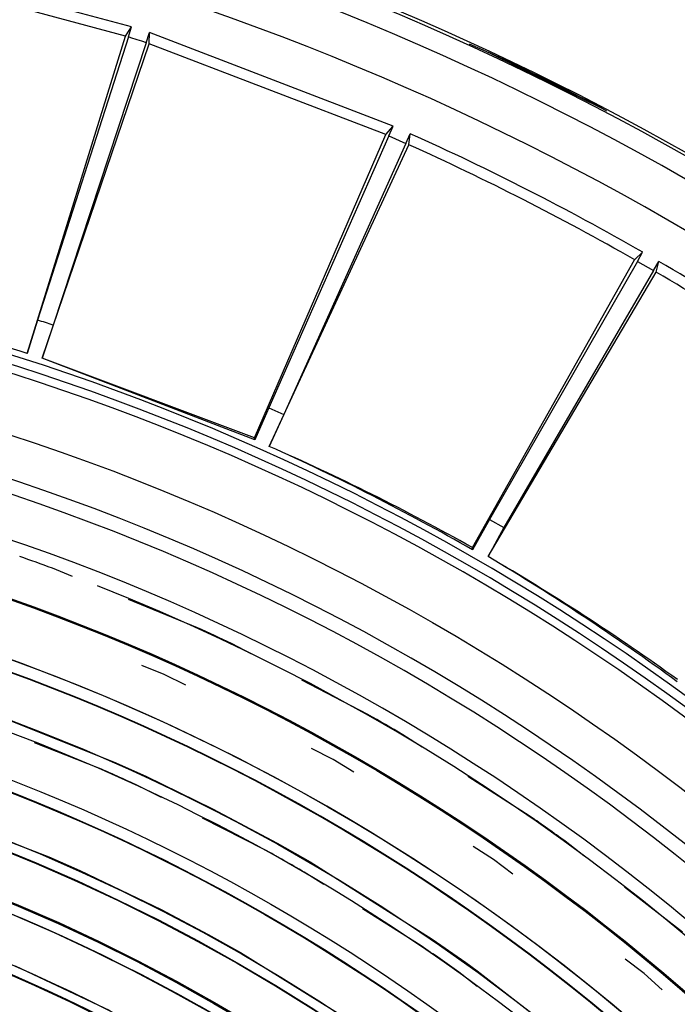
# Model space of a CAD drawing. Header units: millimetres. Extents: x -563 to -60, y -163 to 550.
# Tile 26 of 37: x -249 to -210, y 144 to 202. Entities that reach past the tile are written whole.
import ezdxf

# ---------------------------------------------------------------- set-up
doc = ezdxf.new("R2010")
doc.units = ezdxf.units.MM

# ---------------------------------------------------------------- blocks, each defined once
blk = doc.blocks.new('Rueckteil__8', base_point=(-447.893, -152.204))
at = {"color": 7, "linetype": 'Continuous'}
for p, q in [((-222.031, 200.74), (-221.051, 200.303)), ((-222.031, 200.74), (-220.877, 200.228)), ((-221.051, 200.303), (-220.678, 200.127)), ((-220.678, 200.127), (-214.209, 196.933)), ((-214.209, 196.933), (-213.929, 196.779)), ((-214.209, 196.933), (-213.929, 196.779))]:
    blk.add_line(p, q, dxfattribs=at)
blk.add_arc((-290.152, 51.668), 163.918, 62.39994, 64.99995, dxfattribs=at)
blk = doc.blocks.new('Rueckteil-kpl___9', base_point=(-447.893, -152.204))
blk.add_blockref('Rueckteil__8', (-447.893, -152.204))
blk = doc.blocks.new('Stufenlinse__15', base_point=(-427.129, -85.347))
at = {"color": 1, "linetype": 'Continuous'}
for p, q in [((-245.435, 169.292), (-246.626, 169.781)), ((-238.069, 166.268), (-242.138, 167.939)), ((-234.892, 164.726), (-236.064, 165.336)), ((-250.133, 164.777), (-248.447, 164.167)), ((-248.447, 164.167), (-246.77, 163.531)), ((-240.02, 163.514), (-241.348, 164.037)), ((-246.77, 163.531), (-245.102, 162.871)), ((-238.745, 162.871), (-240.02, 163.514)), ((-245.102, 162.871), (-243.399, 162.166)), ((-228.004, 161.139), (-231.896, 163.166)), ((-243.399, 162.166), (-241.777, 161.466)), ((-251.235, 161.623), (-243.014, 158.359)), ((-241.777, 161.466), (-240.119, 160.721)), ((-240.119, 160.721), (-238.473, 159.951)), ((-238.473, 159.951), (-236.839, 159.156)), ((-224.808, 159.216), (-225.95, 159.948)), ((-243.882, 157.976), (-247.686, 159.474)), ((-236.839, 159.156), (-235.208, 158.332)), ((-230.056, 158.493), (-231.33, 159.136)), ((-243.014, 158.359), (-241.108, 157.497)), ((-235.208, 158.332), (-233.581, 157.478)), ((-228.844, 157.738), (-230.056, 158.493)), ((-241.108, 157.497), (-237.173, 155.584)), ((-233.581, 157.478), (-231.968, 156.6)), ((-218.44, 155.13), (-222.115, 157.487)), ((-240.179, 156.243), (-241.402, 156.863)), ((-231.968, 156.6), (-230.368, 155.698)), ((-254.888, 155.815), (-246.842, 152.737)), ((-237.173, 155.584), (-233.369, 153.557)), ((-230.368, 155.698), (-228.78, 154.769)), ((-234.129, 153.178), (-237.776, 155.026)), ((-228.78, 154.769), (-227.195, 153.81)), ((-233.369, 153.557), (-231.412, 152.442)), ((-227.195, 153.81), (-225.626, 152.826)), ((-215.267, 152.808), (-216.368, 153.663)), ((-220.589, 152.588), (-221.8, 153.344)), ((-246.842, 152.737), (-244.999, 151.928)), ((-231.412, 152.442), (-224.208, 147.885)), ((-225.626, 152.826), (-224.071, 151.819)), ((-219.451, 151.726), (-220.589, 152.588)), ((-244.999, 151.928), (-240.207, 149.63)), ((-230.605, 151.106), (-231.764, 151.838)), ((-224.071, 151.819), (-222.373, 150.678)), ((-222.373, 150.678), (-221.002, 149.726)), ((-209.453, 148.287), (-212.876, 150.949)), ((-240.207, 149.63), (-237.43, 148.165)), ((-224.868, 147.488), (-228.326, 149.669)), ((-221.002, 149.726), (-219.487, 148.64)), ((-219.487, 148.64), (-217.989, 147.531)), ((-237.43, 148.165), (-235.532, 147.104)), ((-224.208, 147.885), (-222.232, 146.501)), ((-235.532, 147.104), (-228.494, 142.719)), ((-217.989, 147.531), (-216.509, 146.399)), ((-222.232, 146.501), (-221.567, 146.021)), ((-211.698, 145.846), (-212.836, 146.709)), ((-248.828, 146.316), (-243.241, 143.676)), ((-221.553, 145.095), (-222.639, 145.932)), ((-221.567, 146.021), (-215.611, 141.392)), ((-216.509, 146.399), (-215.043, 145.241)), ((-210.644, 144.884), (-211.698, 145.846)), ((-215.043, 145.241), (-213.593, 144.059)), ((-213.593, 144.059), (-212.161, 142.854))]:
    blk.add_line(p, q, dxfattribs=at)
at = {"color": 7, "linetype": 'Continuous'}
blk.add_circle((-290.129, 51.653), 132.472, dxfattribs=at)
at = {"color": 1, "linetype": 'Continuous'}
for radius in [123.328, 123.263, 116.581, 113.304, 113.304, 112.633, 112.601, 109.899, 109.321, 109.289, 106.622, 106.559, 105.976, 102.664, 96.599, 96.537, 93.259, 93.197]:
    blk.add_circle((-290.129, 51.653), radius, dxfattribs=at)
at = {"color": 7, "linetype": 'Continuous'}
blk.add_arc((-290.129, 51.653), 137, 49.00569, 130.99431, dxfattribs=at)
at = {"color": 1, "linetype": 'Continuous'}
for centre, radius, start, end in [((-290.129, 51.653), 136.456, 48.91164, 131.08836), ((-290.129, 51.653), 135.963, 48.91164, 131.08836), ((-290.129, 51.653), 130.01, 315, 135), ((-290.129, 51.653), 130.01, 315, 135), ((-290.129, 51.653), 129.164, 45, 225), ((-290.129, 51.653), 129.164, 45, 225), ((-290.129, 51.653), 126.604, 315, 135), ((-290.129, 51.653), 126.604, 315, 135), ((-290.106, 51.63), 119.955, 315, 135), ((-290.106, 51.653), 119.243, 45.00776, 135.00776), ((-290.129, 51.653), 119.227, 315, 135), ((-290.129, 51.653), 125.884, 69.78251, 70.71419), ((-290.129, 51.653), 125.852, 315, 68.47826), ((-290.129, 51.653), 115.914, 242.46269, 128.28358), ((-290.129, 51.652), 125.884, 64.56534, 65.57156), ((-290.129, 51.653), 125.884, 59.34773, 60.42847), ((-290.107, 51.653), 105.992, 45.00853, 135.00853), ((-290.129, 51.653), 115.946, 65.14929, 66.49258), ((-290.129, 51.653), 103.218, 315, 135), ((-290.129, 51.653), 125.884, 54.13047, 55.28575), ((-290.129, 51.653), 102.695, 45, 135), ((-290.129, 51.653), 115.946, 59.77622, 61.1195), ((-290.129, 51.653), 99.877, 315, 135), ((-290.129, 51.653), 115.946, 54.40284, 55.74612), ((-290.129, 51.653), 92.757, 227.90323, 152.70492), ((-290.129, 51.653), 92.726, 270.73771, 124.67213)]:
    blk.add_arc(centre, radius, start, end, dxfattribs=at)
blk = doc.blocks.new('Kalibbriereinheit__16', base_point=(-427.129, -85.347))
blk.add_blockref('Stufenlinse__15', (-427.129, -85.347))
blk = doc.blocks.new('Elektronikeinheit_kpl___17', base_point=(-427.129, -85.347))
blk.add_blockref('Kalibbriereinheit__16', (-427.129, -85.347))
blk = doc.blocks.new('Frontteil__24', base_point=(-456.747, -152.348))
at = {"color": 7, "linetype": 'Continuous'}
blk.add_arc((-290.129, 51.653), 163.987, 14.97408, 80.52631, dxfattribs=at)
at = {"color": 1, "linetype": 'Continuous'}
for radius, start, end in [(163.8, 9.47368, 80.52632), (162.615, 9.11393, 82.02532)]:
    blk.add_arc((-290.129, 51.653), radius, start, end, dxfattribs=at)
blk = doc.blocks.new('Linsengehaeuse__52', base_point=(-448.248, -106.466))
at = {"color": 7, "linetype": 'Continuous'}
for p, q in [((-241.947, 201.737), (-256.814, 205.72)), ((-242.315, 201.194), (-256.767, 205.067)), ((-242.315, 201.194), (-241.947, 201.737)), ((-242.135, 201.137), (-241.947, 201.737)), ((-248.117, 182.458), (-242.315, 201.194)), ((-242.135, 201.137), (-247.501, 184.425)), ((-241.093, 200.798), (-240.892, 201.394)), ((-240.914, 200.739), (-240.892, 201.394)), ((-226.523, 195.878), (-240.892, 201.394)), ((-247.232, 182.17), (-240.914, 200.739)), ((-241.093, 200.798), (-246.575, 184.124)), ((-226.945, 195.377), (-240.914, 200.739)), ((-226.945, 195.377), (-226.523, 195.878)), ((-226.773, 195.301), (-226.523, 195.878)), ((-234.692, 177.482), (-226.945, 195.377)), ((-226.773, 195.301), (-233.856, 179.241)), ((-226.773, 195.301), (-225.771, 194.855)), ((-225.771, 194.855), (-225.51, 195.427)), ((-225.599, 194.778), (-225.51, 195.427)), ((-233.824, 176.971), (-225.599, 194.778)), ((-225.771, 194.855), (-232.966, 178.845)), ((-212.268, 187.985), (-211.796, 188.439)), ((-212.104, 187.892), (-211.796, 188.439)), ((-221.843, 170.998), (-212.268, 187.985)), ((-212.104, 187.892), (-220.827, 172.66)), ((-212.104, 187.892), (-211.155, 187.344)), ((-211.155, 187.344), (-210.835, 187.885)), ((-210.992, 187.249), (-210.835, 187.885)), ((-220.917, 170.463), (-210.992, 187.249)), ((-211.155, 187.344), (-219.984, 172.173)), ((-247.501, 184.425), (-248.117, 182.458)), ((-246.575, 184.124), (-247.232, 182.17)), ((-234.675, 177.35), (-247.232, 182.17)), ((-234.692, 177.482), (-247.232, 182.17)), ((-233.856, 179.241), (-234.675, 177.35)), ((-233.856, 179.241), (-232.966, 178.845)), ((-232.966, 178.845), (-233.824, 176.971)), ((-234.675, 177.35), (-234.692, 177.482)), ((-220.827, 172.66), (-221.839, 170.865)), ((-220.827, 172.66), (-219.984, 172.173)), ((-219.984, 172.173), (-220.917, 170.463)), ((-221.839, 170.865), (-221.843, 170.998))]:
    blk.add_line(p, q, dxfattribs=at)
for centre, radius, start, end in [((-290.129, 51.653), 160, 8.79581, 81.20419), ((-290.129, 51.653), 157, 71.8, 72.2), ((-290.129, 51.653), 157.628, 60.20157, 65.79843), ((-290.129, 51.653), 157, 60.26879, 65.73121), ((-290.129, 51.653), 157.628, 54.20157, 59.79843), ((-290.129, 51.653), 157, 54.26879, 59.73121), ((-290.129, 51.653), 137.387, 72.1941, 77.8059), ((-290.129, 51.653), 137.387, 72.1941, 77.8059), ((-290.129, 51.653), 139.447, 71.8, 72.2), ((-290.129, 51.653), 137.387, 60.1941, 65.8059), ((-289.089, 51.129), 137.443, 60.70764, 66.29094), ((-291.103, 52.291), 137.443, 53.70906, 59.29236), ((-290.129, 51.653), 137.5, 54.2228, 59.7772)]:
    blk.add_arc(centre, radius, start, end, dxfattribs=at)
blk = doc.blocks.new('Linsengehaeuse_kpl___56', base_point=(-469.229, -134.44))
blk.add_blockref('Linsengehaeuse__52', (-448.248, -106.466))
blk = doc.blocks.new('Linsengehaeuse__79', base_point=(-448.248, -106.466))
at = {"color": 7, "linetype": 'Continuous'}
for p, q in [((-241.947, 201.737), (-256.814, 205.72)), ((-242.315, 201.194), (-256.767, 205.067)), ((-242.315, 201.194), (-241.947, 201.737)), ((-242.135, 201.137), (-241.947, 201.737)), ((-248.117, 182.458), (-242.315, 201.194)), ((-242.135, 201.137), (-247.501, 184.425)), ((-241.093, 200.798), (-240.892, 201.394)), ((-240.914, 200.739), (-240.892, 201.394)), ((-226.523, 195.878), (-240.892, 201.394)), ((-247.232, 182.17), (-240.914, 200.739)), ((-241.093, 200.798), (-246.575, 184.124)), ((-226.945, 195.377), (-240.914, 200.739)), ((-226.945, 195.377), (-226.523, 195.878)), ((-226.773, 195.301), (-226.523, 195.878)), ((-234.692, 177.482), (-226.945, 195.377)), ((-226.773, 195.301), (-233.856, 179.241)), ((-226.773, 195.301), (-225.771, 194.855)), ((-225.771, 194.855), (-225.51, 195.427)), ((-225.599, 194.778), (-225.51, 195.427)), ((-233.824, 176.971), (-225.599, 194.778)), ((-225.771, 194.855), (-232.966, 178.845)), ((-212.268, 187.985), (-211.796, 188.439)), ((-212.104, 187.892), (-211.796, 188.439)), ((-221.843, 170.998), (-212.268, 187.985)), ((-212.104, 187.892), (-220.827, 172.66)), ((-212.104, 187.892), (-211.155, 187.344)), ((-211.155, 187.344), (-210.835, 187.885)), ((-210.992, 187.249), (-210.835, 187.885)), ((-220.917, 170.463), (-210.992, 187.249)), ((-211.155, 187.344), (-219.984, 172.173)), ((-247.501, 184.425), (-248.117, 182.458)), ((-246.575, 184.124), (-247.232, 182.17)), ((-234.675, 177.35), (-247.232, 182.17)), ((-234.692, 177.482), (-247.232, 182.17)), ((-233.856, 179.241), (-234.675, 177.35)), ((-233.856, 179.241), (-232.966, 178.845)), ((-232.966, 178.845), (-233.824, 176.971)), ((-234.675, 177.35), (-234.692, 177.482)), ((-220.827, 172.66), (-221.839, 170.865)), ((-220.827, 172.66), (-219.984, 172.173)), ((-219.984, 172.173), (-220.917, 170.463)), ((-221.839, 170.865), (-221.843, 170.998))]:
    blk.add_line(p, q, dxfattribs=at)
for centre, radius, start, end in [((-290.129, 51.653), 160, 8.79581, 81.20419), ((-290.129, 51.653), 157, 71.8, 72.2), ((-290.129, 51.653), 157.628, 60.20157, 65.79843), ((-290.129, 51.653), 157, 60.26879, 65.73121), ((-290.129, 51.653), 157.628, 54.20157, 59.79843), ((-290.129, 51.653), 157, 54.26879, 59.73121), ((-290.129, 51.653), 137.387, 72.1941, 77.8059), ((-290.129, 51.653), 137.387, 72.1941, 77.8059), ((-290.129, 51.653), 139.447, 71.8, 72.2), ((-290.129, 51.653), 137.387, 60.1941, 65.8059), ((-289.089, 51.129), 137.443, 60.70764, 66.29094), ((-291.103, 52.291), 137.443, 53.70906, 59.29236), ((-290.129, 51.653), 137.5, 54.2228, 59.7772)]:
    blk.add_arc(centre, radius, start, end, dxfattribs=at)
blk = doc.blocks.new('Linsengehaeuse_kpl_-Mot-L4_0006142__86', base_point=(-469.229, -134.44))
blk.add_blockref('Linsengehaeuse__79', (-448.248, -106.466))
blk = doc.blocks.new('Gehaeuse_kpl__87', base_point=(-469.229, -152.348))
for name, p in [('Linsengehaeuse_kpl___56', (-469.229, -134.44)), ('Linsengehaeuse_kpl_-Mot-L4_0006142__86', (-469.229, -134.44)), ('Frontteil__24', (-456.747, -152.348))]:
    blk.add_blockref(name, p)
blk = doc.blocks.new('L10-für-dxf-Internet__113', base_point=(-562.569, -163.347))
for name, p in [('Gehaeuse_kpl__87', (-469.229, -152.348)), ('Rueckteil-kpl___9', (-447.893, -152.204)), ('Elektronikeinheit_kpl___17', (-427.129, -85.347))]:
    blk.add_blockref(name, p)
blk = doc.blocks.new('AllgA', base_point=(-118, 205))
blk.add_blockref('L10-für-dxf-Internet__113', (-562.569, -163.347))

msp = doc.modelspace()

# ---------------------------------------------------------------- block references
msp.add_blockref('AllgA', (-118, 205))

doc.saveas('drawing.dxf')
